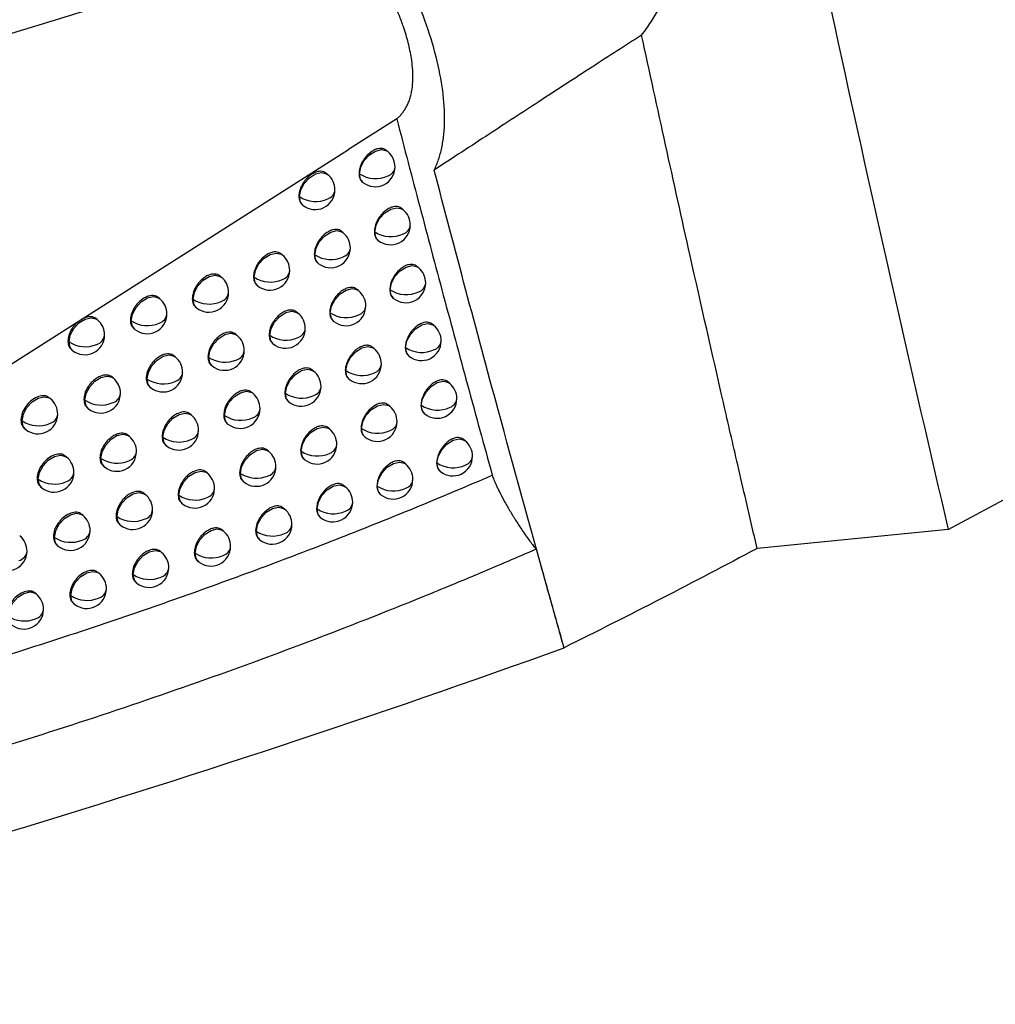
# Model space of a CAD drawing. Header units: millimetres. Extents: x 25 to 1229, y -261 to 1180.
# Tile 203 of 224: x 936 to 960, y 705 to 730. Entities that reach past the tile are written whole.
import ezdxf

# ---------------------------------------------------------------- set-up
doc = ezdxf.new("R2010")
doc.units = ezdxf.units.MM

msp = doc.modelspace()

# ---------------------------------------------------------------- linework, layer by layer
at = {"color": 7, "linetype": 'Continuous', "lineweight": 25}
for p, q in [((959.075, 717.208), (1048.229, 765.144)), ((945.098, 727.618), (943.875, 726.838)), ((924.633, 714.6), (943.877, 726.835)), ((944.869, 726.786), (944.822, 726.823)), ((943.347, 726.207), (943.303, 726.242)), ((944.145, 726.232), (944.154, 726.224)), ((944.23, 726.017), (944.243, 726.006)), ((942.618, 725.656), (942.632, 725.645)), ((942.704, 725.44), (942.72, 725.427)), ((945.256, 725.315), (945.209, 725.353)), ((943.736, 724.734), (943.691, 724.77)), ((944.532, 724.76), (944.541, 724.753)), ((944.617, 724.545), (944.63, 724.535)), ((942.201, 724.165), (942.16, 724.198)), ((943.008, 724.183), (943.021, 724.172)), ((943.094, 723.967), (943.11, 723.955)), ((945.646, 723.847), (945.598, 723.885)), ((940.652, 723.608), (940.613, 723.639)), ((941.47, 723.617), (941.486, 723.604)), ((941.556, 723.401), (941.575, 723.386)), ((944.128, 723.264), (944.083, 723.3)), ((944.923, 723.292), (944.931, 723.285)), ((939.088, 723.062), (939.052, 723.091)), ((939.917, 723.062), (939.937, 723.046)), ((945.008, 723.077), (945.02, 723.067)), ((940.004, 722.846), (940.025, 722.828)), ((942.595, 722.693), (942.554, 722.727)), ((943.401, 722.712), (943.413, 722.703)), ((937.509, 722.528), (937.477, 722.554)), ((938.349, 722.52), (938.373, 722.501)), ((938.373, 722.501), (938.373, 722.501)), ((943.486, 722.497), (943.502, 722.485)), ((938.437, 722.302), (938.462, 722.283)), ((946.039, 722.381), (945.991, 722.42)), ((936.767, 721.989), (936.795, 721.967)), ((936.795, 721.967), (936.795, 721.967)), ((941.049, 722.134), (941.01, 722.165)), ((941.865, 722.144), (941.881, 722.132)), ((941.951, 721.928), (941.969, 721.914)), ((936.856, 721.771), (936.883, 721.749)), ((944.523, 721.797), (944.478, 721.834)), ((945.316, 721.826), (945.324, 721.82)), ((939.488, 721.586), (939.452, 721.615)), ((940.314, 721.588), (940.334, 721.572)), ((945.401, 721.611), (945.413, 721.602)), ((940.401, 721.371), (940.422, 721.354)), ((942.993, 721.225), (942.95, 721.259)), ((943.796, 721.245), (943.808, 721.236)), ((937.912, 721.05), (937.879, 721.077)), ((938.75, 721.043), (938.773, 721.025)), ((938.773, 721.025), (938.773, 721.025)), ((943.882, 721.03), (943.897, 721.018)), ((946.435, 720.919), (946.386, 720.958)), ((938.837, 720.826), (938.861, 720.807)), ((941.448, 720.663), (941.409, 720.695)), ((936.322, 720.525), (936.292, 720.549)), ((937.171, 720.51), (937.197, 720.488)), ((937.197, 720.488), (937.197, 720.488)), ((942.263, 720.675), (942.278, 720.663)), ((942.349, 720.459), (942.366, 720.445)), ((937.259, 720.292), (937.286, 720.27)), ((944.921, 720.333), (944.875, 720.37)), ((945.712, 720.363), (945.72, 720.357)), ((935.577, 719.988), (935.607, 719.963)), ((939.89, 720.113), (939.853, 720.143)), ((940.715, 720.117), (940.734, 720.101)), ((945.797, 720.148), (945.809, 720.139)), ((935.666, 719.769), (935.696, 719.745)), ((940.802, 719.9), (940.822, 719.884)), ((943.393, 719.758), (943.35, 719.793)), ((944.195, 719.78), (944.206, 719.771)), ((938.318, 719.574), (938.284, 719.602)), ((939.153, 719.569), (939.175, 719.551)), ((939.175, 719.551), (939.175, 719.552)), ((944.28, 719.565), (944.295, 719.553)), ((946.834, 719.459), (946.784, 719.498)), ((939.24, 719.352), (939.264, 719.333)), ((941.851, 719.195), (941.811, 719.227)), ((942.663, 719.209), (942.678, 719.197)), ((936.731, 719.047), (936.7, 719.072)), ((937.577, 719.034), (937.603, 719.013)), ((937.603, 719.013), (937.603, 719.013)), ((942.749, 718.993), (942.767, 718.979)), ((937.665, 718.816), (937.691, 718.795)), ((945.321, 718.872), (945.275, 718.909)), ((946.112, 718.903), (946.119, 718.897)), ((946.196, 718.688), (946.207, 718.679)), ((935.986, 718.509), (936.016, 718.485)), ((936.016, 718.485), (936.016, 718.485)), ((940.295, 718.643), (940.258, 718.673)), ((941.118, 718.648), (941.136, 718.633)), ((936.075, 718.291), (936.105, 718.267)), ((941.205, 718.432), (941.225, 718.416)), ((943.796, 718.295), (943.752, 718.33)), ((944.596, 718.318), (944.607, 718.31)), ((938.726, 718.102), (938.691, 718.13)), ((939.559, 718.099), (939.58, 718.081)), ((939.58, 718.081), (939.58, 718.081)), ((944.681, 718.103), (944.695, 718.092)), ((939.646, 717.882), (939.669, 717.863)), ((942.256, 717.73), (942.216, 717.763)), ((943.067, 717.745), (943.081, 717.734)), ((937.142, 717.572), (937.111, 717.597)), ((937.986, 717.56), (938.011, 717.54)), ((938.011, 717.54), (938.011, 717.54)), ((943.153, 717.529), (943.169, 717.516)), ((938.074, 717.343), (938.099, 717.322)), ((940.703, 717.176), (940.666, 717.206)), ((959.075, 717.208), (954.836, 716.793)), ((936.398, 717.034), (936.427, 717.011)), ((936.427, 717.011), (936.427, 717.011)), ((941.524, 717.182), (941.541, 717.168)), ((941.61, 716.966), (941.63, 716.95)), ((936.487, 716.815), (936.516, 716.793)), ((939.136, 716.632), (939.101, 716.661)), ((939.967, 716.631), (939.988, 716.614)), ((939.988, 716.614), (939.988, 716.614)), ((940.055, 716.414), (940.077, 716.396)), ((937.556, 716.1), (937.524, 716.126)), ((938.397, 716.09), (938.422, 716.071)), ((938.422, 716.071), (938.422, 716.071)), ((938.485, 715.873), (938.51, 715.853)), ((935.961, 715.579), (935.932, 715.603)), ((936.813, 715.561), (936.841, 715.539)), ((936.841, 715.539), (936.841, 715.539)), ((936.902, 715.343), (936.93, 715.321)), ((949.326, 714.225), (949.34, 714.217))]:
    msp.add_line(p, q, dxfattribs=at)
at = {"color": 7, "linetype": 'Continuous', "lineweight": 25, "flags": 128}
for points in [[(944.154, 726.224), (944.187, 726.392), (944.276, 726.56), (944.407, 726.704), (944.561, 726.8), (944.715, 726.835), (944.844, 726.803), (944.869, 726.786)], [(942.632, 725.645), (942.665, 725.813), (942.753, 725.981), (942.885, 726.125), (943.039, 726.221), (943.192, 726.256), (943.321, 726.224), (943.347, 726.207)], [(944.243, 726.006), (944.183, 726.082), (944.154, 726.224)], [(942.72, 725.427), (942.66, 725.504), (942.632, 725.645)], [(944.541, 724.753), (944.574, 724.921), (944.663, 725.089), (944.794, 725.233), (944.949, 725.329), (945.102, 725.364), (945.231, 725.332), (945.256, 725.315)], [(943.021, 724.173), (943.054, 724.34), (943.143, 724.509), (943.274, 724.652), (943.428, 724.748), (943.581, 724.783), (943.711, 724.752), (943.736, 724.734)], [(944.63, 724.535), (944.57, 724.612), (944.541, 724.753)], [(941.486, 723.604), (941.519, 723.771), (941.608, 723.94), (941.739, 724.083), (941.893, 724.18), (942.047, 724.214), (942.176, 724.183), (942.201, 724.165)], [(943.11, 723.955), (943.05, 724.031), (943.021, 724.172)], [(944.931, 723.285), (944.964, 723.453), (945.053, 723.621), (945.184, 723.765), (945.338, 723.861), (945.492, 723.896), (945.621, 723.864), (945.646, 723.847)], [(939.937, 723.046), (939.97, 723.214), (940.058, 723.382), (940.19, 723.526), (940.344, 723.622), (940.497, 723.657), (940.626, 723.625), (940.652, 723.608)], [(941.486, 723.604), (941.486, 723.604), (941.486, 723.604), (941.486, 723.604), (941.486, 723.604), (941.486, 723.604), (941.486, 723.604), (941.486, 723.604), (941.486, 723.604)], [(941.575, 723.386), (941.515, 723.462), (941.486, 723.604)], [(943.413, 722.703), (943.446, 722.871), (943.535, 723.039), (943.666, 723.182), (943.82, 723.279), (943.974, 723.314), (944.103, 723.282), (944.128, 723.264)], [(945.02, 723.067), (944.96, 723.143), (944.931, 723.285)], [(938.373, 722.501), (938.406, 722.668), (938.494, 722.837), (938.626, 722.98), (938.78, 723.077), (938.933, 723.111), (939.063, 723.08), (939.088, 723.062)], [(939.937, 723.046), (939.937, 723.046), (939.937, 723.046), (939.937, 723.046), (939.937, 723.046), (939.937, 723.046), (939.937, 723.046), (939.937, 723.046), (939.937, 723.046)], [(940.025, 722.828), (939.965, 722.905), (939.937, 723.046)], [(941.881, 722.132), (941.913, 722.3), (942.002, 722.468), (942.134, 722.611), (942.288, 722.708), (942.441, 722.743), (942.57, 722.711), (942.595, 722.693)], [(943.502, 722.485), (943.442, 722.561), (943.413, 722.703)], [(936.795, 721.967), (936.827, 722.134), (936.916, 722.303), (937.047, 722.446), (937.202, 722.543), (937.355, 722.578), (937.484, 722.546), (937.509, 722.528)], [(938.462, 722.283), (938.402, 722.359), (938.373, 722.501)], [(945.324, 721.82), (945.357, 721.988), (945.446, 722.156), (945.577, 722.299), (945.731, 722.396), (945.885, 722.431), (946.014, 722.399), (946.039, 722.381)], [(940.334, 721.573), (940.366, 721.74), (940.455, 721.909), (940.587, 722.052), (940.741, 722.148), (940.894, 722.183), (941.023, 722.151), (941.049, 722.134)], [(936.883, 721.749), (936.823, 721.825), (936.795, 721.967)], [(941.969, 721.914), (941.909, 721.99), (941.881, 722.132)], [(943.808, 721.236), (943.841, 721.404), (943.93, 721.572), (944.061, 721.715), (944.215, 721.812), (944.368, 721.847), (944.498, 721.815), (944.523, 721.797)], [(945.413, 721.602), (945.353, 721.678), (945.324, 721.82)], [(938.773, 721.025), (938.805, 721.192), (938.894, 721.361), (939.026, 721.504), (939.18, 721.601), (939.333, 721.635), (939.462, 721.604), (939.488, 721.586)], [(940.334, 721.572), (940.334, 721.572), (940.334, 721.572), (940.334, 721.572), (940.334, 721.572), (940.334, 721.573), (940.334, 721.573), (940.334, 721.573), (940.334, 721.573)], [(940.422, 721.354), (940.362, 721.431), (940.334, 721.572)], [(942.278, 720.663), (942.311, 720.831), (942.399, 720.999), (942.531, 721.142), (942.685, 721.239), (942.838, 721.274), (942.967, 721.242), (942.993, 721.225)], [(943.897, 721.018), (943.837, 721.094), (943.808, 721.236)], [(937.197, 720.488), (937.23, 720.656), (937.319, 720.824), (937.45, 720.968), (937.604, 721.064), (937.758, 721.099), (937.887, 721.067), (937.912, 721.05)], [(938.861, 720.807), (938.801, 720.883), (938.773, 721.025)], [(945.72, 720.357), (945.753, 720.525), (945.842, 720.693), (945.973, 720.837), (946.127, 720.933), (946.28, 720.968), (946.41, 720.936), (946.435, 720.919)], [(940.734, 720.102), (940.766, 720.269), (940.855, 720.438), (940.987, 720.581), (941.141, 720.678), (941.294, 720.712), (941.423, 720.681), (941.448, 720.663)], [(935.607, 719.963), (935.64, 720.131), (935.729, 720.299), (935.86, 720.443), (936.014, 720.539), (936.168, 720.574), (936.297, 720.543), (936.322, 720.525)], [(937.286, 720.27), (937.226, 720.347), (937.197, 720.488)], [(942.366, 720.445), (942.306, 720.521), (942.278, 720.663)], [(944.206, 719.772), (944.239, 719.939), (944.327, 720.108), (944.459, 720.251), (944.613, 720.347), (944.766, 720.382), (944.895, 720.35), (944.921, 720.333)], [(945.809, 720.139), (945.749, 720.215), (945.72, 720.357)], [(935.696, 719.745), (935.636, 719.822), (935.607, 719.963)], [(939.175, 719.552), (939.208, 719.719), (939.297, 719.888), (939.428, 720.031), (939.582, 720.127), (939.736, 720.162), (939.865, 720.131), (939.89, 720.113)], [(940.734, 720.101), (940.734, 720.102), (940.734, 720.102), (940.734, 720.102), (940.734, 720.102), (940.734, 720.102), (940.734, 720.102), (940.734, 720.102), (940.734, 720.102)], [(940.822, 719.884), (940.762, 719.96), (940.734, 720.101)], [(942.678, 719.197), (942.711, 719.365), (942.799, 719.533), (942.931, 719.676), (943.085, 719.773), (943.238, 719.808), (943.368, 719.776), (943.393, 719.758)], [(944.295, 719.553), (944.234, 719.63), (944.206, 719.771)], [(937.603, 719.013), (937.635, 719.181), (937.724, 719.349), (937.856, 719.492), (938.01, 719.589), (938.163, 719.624), (938.292, 719.592), (938.318, 719.574)], [(939.264, 719.333), (939.204, 719.41), (939.175, 719.551)], [(946.119, 718.897), (946.151, 719.065), (946.24, 719.234), (946.372, 719.377), (946.526, 719.473), (946.679, 719.508), (946.808, 719.476), (946.834, 719.459)], [(941.136, 718.634), (941.169, 718.801), (941.258, 718.97), (941.389, 719.113), (941.543, 719.209), (941.697, 719.244), (941.826, 719.213), (941.851, 719.195)], [(942.767, 718.979), (942.707, 719.055), (942.678, 719.197)], [(936.016, 718.485), (936.049, 718.653), (936.137, 718.822), (936.269, 718.965), (936.423, 719.061), (936.576, 719.096), (936.705, 719.065), (936.731, 719.047)], [(937.691, 718.795), (937.631, 718.871), (937.603, 719.013)], [(939.58, 718.081), (939.613, 718.249), (939.702, 718.417), (939.833, 718.561), (939.987, 718.657), (940.141, 718.692), (940.27, 718.66), (940.295, 718.643)], [(944.607, 718.31), (944.639, 718.478), (944.728, 718.646), (944.86, 718.79), (945.014, 718.886), (945.167, 718.921), (945.296, 718.889), (945.321, 718.872)], [(946.207, 718.679), (946.147, 718.756), (946.119, 718.897)], [(936.105, 718.267), (936.045, 718.344), (936.016, 718.485)], [(941.136, 718.633), (941.136, 718.634), (941.136, 718.634), (941.136, 718.634), (941.136, 718.634), (941.136, 718.634), (941.136, 718.634), (941.136, 718.634), (941.136, 718.634)], [(941.225, 718.416), (941.165, 718.492), (941.136, 718.633)], [(943.081, 717.734), (943.114, 717.902), (943.202, 718.07), (943.334, 718.213), (943.488, 718.31), (943.641, 718.345), (943.77, 718.313), (943.796, 718.295)], [(944.695, 718.092), (944.635, 718.168), (944.607, 718.31)], [(938.011, 717.54), (938.043, 717.708), (938.132, 717.876), (938.264, 718.02), (938.418, 718.116), (938.571, 718.151), (938.7, 718.119), (938.726, 718.102)], [(939.669, 717.863), (939.609, 717.94), (939.58, 718.081)], [(941.541, 717.169), (941.574, 717.336), (941.663, 717.505), (941.794, 717.648), (941.949, 717.744), (942.102, 717.779), (942.231, 717.747), (942.256, 717.73)], [(943.169, 717.516), (943.109, 717.592), (943.081, 717.734)], [(936.427, 717.011), (936.46, 717.178), (936.548, 717.347), (936.68, 717.49), (936.834, 717.586), (936.987, 717.621), (937.117, 717.59), (937.142, 717.572)], [(938.099, 717.322), (938.039, 717.399), (938.011, 717.54)], [(939.988, 716.614), (940.021, 716.782), (940.11, 716.95), (940.241, 717.094), (940.395, 717.19), (940.549, 717.225), (940.678, 717.193), (940.703, 717.176)], [(936.516, 716.793), (936.456, 716.869), (936.427, 717.011)], [(941.541, 717.168), (941.541, 717.168), (941.541, 717.168), (941.541, 717.168), (941.541, 717.168), (941.541, 717.168), (941.541, 717.169), (941.541, 717.169), (941.541, 717.169)], [(941.63, 716.95), (941.57, 717.027), (941.541, 717.168)], [(954.836, 716.793), (954.497, 716.759), (954.231, 716.733)], [(938.422, 716.071), (938.454, 716.239), (938.543, 716.407), (938.674, 716.55), (938.829, 716.647), (938.982, 716.682), (939.111, 716.65), (939.136, 716.632)], [(940.077, 716.396), (940.017, 716.473), (939.988, 716.614)], [(936.841, 715.539), (936.874, 715.706), (936.962, 715.875), (937.094, 716.018), (937.248, 716.115), (937.401, 716.15), (937.53, 716.118), (937.556, 716.1)], [(938.51, 715.853), (938.45, 715.929), (938.422, 716.071)], [(935.246, 715.017), (935.279, 715.185), (935.368, 715.354), (935.499, 715.497), (935.653, 715.593), (935.807, 715.628), (935.936, 715.597), (935.961, 715.579)], [(936.93, 715.321), (936.869, 715.397), (936.841, 715.539)], [(949.332, 714.205), (949.329, 714.216), (949.326, 714.225)]]:
    msp.add_lwpolyline(points, dxfattribs=at)
at = {"color": 7, "linetype": 'Continuous', "lineweight": 25}
for centre, radius, start, end in [((944.556, 726.396), 0.5, 359.5611, 51.2257), ((943.034, 725.817), 0.5, 359.5037, 51.2257), ((944.564, 726.847), 0.745, 236.6744, 295.1733), ((944.563, 726.219), 0.409, 179.2182, 179.2558), ((944.556, 726.396), 0.5, 231.2257, 359.5611), ((944.796, 726.42), 0.262, 289.0008, 353.8121), ((943.034, 725.817), 0.5, 231.2257, 359.5037), ((943.27, 725.842), 0.265, 288.3392, 353.5754), ((943.042, 726.267), 0.745, 236.601, 294.7378), ((943.041, 725.64), 0.409, 179.2204, 179.2558), ((944.943, 724.925), 0.5, 359.5678, 51.2257), ((944.943, 724.925), 0.5, 231.2257, 359.5678), ((945.183, 724.949), 0.262, 289.0945, 353.8447), ((943.423, 724.344), 0.5, 359.5095, 51.2257), ((944.951, 725.376), 0.745, 236.6826, 295.234), ((944.95, 724.748), 0.409, 179.2179, 179.2558), ((943.431, 724.795), 0.745, 236.6084, 294.8043), ((943.43, 724.167), 0.409, 179.2197, 179.2558), ((943.423, 724.344), 0.5, 231.2257, 359.5095), ((943.66, 724.369), 0.265, 288.4418, 353.6107), ((941.888, 723.775), 0.5, 359.4609, 51.2257), ((941.888, 723.775), 0.5, 231.2257, 359.4609), ((942.122, 723.801), 0.268, 287.794, 353.3805), ((945.333, 723.457), 0.5, 359.5745, 51.2257), ((940.339, 723.218), 0.5, 359.4219, 51.2257), ((941.897, 724.225), 0.744, 236.5437, 294.3775), ((945.333, 723.457), 0.5, 231.2257, 359.5745), ((945.573, 723.481), 0.261, 289.1865, 353.8767), ((940.339, 723.218), 0.5, 231.2257, 359.4219), ((940.57, 723.245), 0.27, 287.1506, 353.1534), ((943.815, 722.874), 0.5, 359.5154, 51.2257), ((945.341, 723.908), 0.745, 236.6908, 295.2936), ((945.34, 723.28), 0.409, 179.2177, 179.2558), ((938.775, 722.672), 0.5, 359.3919, 51.2257), ((940.348, 723.667), 0.744, 236.4882, 293.9532), ((942.282, 722.304), 0.5, 359.4658, 51.2257), ((943.823, 723.325), 0.745, 236.616, 294.8697), ((943.822, 722.697), 0.409, 179.2191, 179.2558), ((943.815, 722.874), 0.5, 231.2257, 359.5154), ((944.052, 722.899), 0.264, 288.5427, 353.6455), ((937.196, 722.138), 0.5, 359.3708, 51.2257), ((938.784, 723.12), 0.744, 236.442, 293.5313), ((938.775, 722.672), 0.5, 231.2257, 359.3919), ((939.003, 722.701), 0.273, 286.5115, 352.9289), ((942.282, 722.304), 0.5, 231.2257, 359.4658), ((942.517, 722.33), 0.267, 287.9035, 353.418), ((945.726, 721.991), 0.5, 359.5815, 51.2257), ((937.206, 722.586), 0.743, 236.4048, 293.1115), ((937.196, 722.138), 0.5, 231.2257, 359.3708), ((937.422, 722.168), 0.276, 285.8765, 352.7064), ((940.736, 721.744), 0.5, 359.4256, 51.2257), ((942.291, 722.753), 0.745, 236.5504, 294.4485), ((942.29, 722.126), 0.409, 179.223, 179.2558), ((945.726, 721.991), 0.5, 231.2257, 359.5815), ((945.967, 722.015), 0.261, 289.2771, 353.9083), ((940.736, 721.744), 0.5, 231.2257, 359.4256), ((940.967, 721.771), 0.27, 287.2687, 353.1937), ((944.21, 721.407), 0.5, 359.5214, 51.2257), ((945.733, 722.443), 0.745, 236.6992, 295.3523), ((945.733, 721.814), 0.409, 179.2175, 179.2558), ((939.174, 721.196), 0.5, 359.3944, 51.2257), ((940.745, 722.193), 0.744, 236.494, 294.0299), ((939.174, 721.196), 0.5, 231.2257, 359.3944), ((939.404, 721.224), 0.273, 286.6379, 352.972), ((942.68, 720.835), 0.5, 359.4709, 51.2257), ((944.218, 721.858), 0.745, 236.6238, 294.934), ((944.217, 721.23), 0.409, 179.2185, 179.2558), ((944.21, 721.407), 0.5, 231.2257, 359.5214), ((944.448, 721.432), 0.264, 288.642, 353.6798), ((937.599, 720.66), 0.5, 359.3719, 51.2257), ((939.184, 721.644), 0.744, 236.4466, 293.6136), ((942.68, 720.835), 0.5, 231.2257, 359.4709), ((942.915, 720.86), 0.267, 288.0113, 353.455), ((946.122, 720.529), 0.5, 359.5885, 51.2257), ((936.009, 720.135), 0.5, 359.3579, 51.2257), ((937.609, 721.108), 0.743, 236.4083, 293.1994), ((937.599, 720.66), 0.5, 231.2257, 359.3719), ((937.825, 720.689), 0.276, 286.0111, 352.7524), ((941.135, 720.273), 0.5, 359.4296, 51.2257), ((942.688, 721.284), 0.745, 236.5574, 294.5185), ((942.687, 720.658), 0.409, 179.222, 179.2558), ((946.122, 720.529), 0.5, 231.2257, 359.5885), ((946.363, 720.553), 0.26, 289.366, 353.9394), ((941.135, 720.273), 0.5, 231.2257, 359.4296), ((941.368, 720.3), 0.269, 287.3848, 353.2333), ((944.608, 719.943), 0.5, 359.5277, 51.2257), ((946.129, 720.98), 0.745, 236.7077, 295.41), ((946.129, 720.352), 0.409, 179.2174, 179.2558), ((936.019, 720.582), 0.743, 236.3788, 292.7871), ((936.009, 720.135), 0.5, 231.2257, 359.3579), ((936.233, 720.166), 0.279, 285.3879, 352.5342), ((939.577, 719.723), 0.5, 359.3971, 51.2257), ((941.144, 720.722), 0.744, 236.5, 294.1054), ((944.608, 719.943), 0.5, 231.2257, 359.5277), ((944.846, 719.968), 0.263, 288.7395, 353.7135), ((939.577, 719.723), 0.5, 231.2257, 359.3971), ((939.807, 719.751), 0.272, 286.7623, 353.0144), ((943.08, 719.369), 0.5, 359.4762, 51.2257), ((944.616, 720.394), 0.745, 236.6316, 294.9973), ((944.615, 719.766), 0.409, 179.218, 179.2558), ((938.004, 719.185), 0.5, 359.3733, 51.2257), ((939.586, 720.171), 0.744, 236.4516, 293.6946), ((946.52, 719.069), 0.5, 359.5957, 51.2257), ((941.538, 718.805), 0.5, 359.4338, 51.2257), ((943.088, 719.818), 0.745, 236.5645, 294.5872), ((943.087, 719.192), 0.409, 179.2211, 179.2558), ((943.08, 719.369), 0.5, 231.2257, 359.4762), ((943.315, 719.394), 0.266, 288.1173, 353.4913), ((936.418, 718.657), 0.5, 359.3579, 51.2257), ((938.014, 719.632), 0.743, 236.412, 293.2858), ((938.004, 719.185), 0.5, 231.2257, 359.3733), ((938.231, 719.214), 0.275, 286.1436, 352.7976), ((946.52, 719.069), 0.5, 231.2257, 359.5957), ((946.762, 719.093), 0.26, 289.4535, 353.97), ((941.538, 718.805), 0.5, 231.2257, 359.4338), ((941.771, 718.832), 0.269, 287.4991, 353.2724), ((945.008, 718.482), 0.5, 359.5341, 51.2257), ((946.528, 719.521), 0.746, 236.7164, 295.4668), ((946.528, 718.892), 0.409, 179.2173, 179.2558), ((936.427, 719.104), 0.743, 236.3812, 292.879), ((936.418, 718.657), 0.5, 231.2257, 359.3579), ((936.642, 718.688), 0.278, 285.5284, 352.5824), ((939.982, 718.253), 0.5, 359.4002, 51.2257), ((941.547, 719.254), 0.744, 236.5062, 294.1796), ((945.008, 718.482), 0.5, 231.2257, 359.5341), ((945.247, 718.506), 0.263, 288.8355, 353.7468), ((939.982, 718.253), 0.5, 231.2257, 359.4002), ((940.212, 718.281), 0.272, 286.8847, 353.0562), ((943.483, 717.905), 0.5, 359.4817, 51.2257), ((945.016, 718.933), 0.745, 236.6397, 295.0596), ((945.016, 718.305), 0.409, 179.2176, 179.2558), ((938.412, 717.712), 0.5, 359.3751, 51.2257), ((939.991, 718.701), 0.744, 236.4568, 293.7742), ((938.412, 717.712), 0.5, 231.2257, 359.3751), ((938.64, 717.741), 0.275, 286.274, 352.8421), ((941.943, 717.34), 0.5, 359.4382, 51.2257), ((943.491, 718.355), 0.745, 236.5718, 294.6549), ((943.49, 717.728), 0.409, 179.2203, 179.2558), ((943.483, 717.905), 0.5, 231.2257, 359.4817), ((943.719, 717.931), 0.266, 288.2216, 353.5272), ((936.829, 717.182), 0.5, 359.3582, 51.2257), ((938.422, 718.16), 0.743, 236.416, 293.3709), ((941.943, 717.34), 0.5, 231.2257, 359.4382), ((942.177, 717.367), 0.268, 287.6115, 353.3108), ((935.231, 716.664), 0.5, 359.3492, 51.2257), ((936.839, 717.629), 0.743, 236.3839, 292.9694), ((936.829, 717.182), 0.5, 231.2257, 359.3582), ((937.054, 717.212), 0.277, 285.6666, 352.6297), ((940.39, 716.786), 0.5, 359.4034, 51.2257), ((941.952, 717.789), 0.744, 236.5126, 294.2526), ((940.39, 716.786), 0.5, 231.2257, 359.4034), ((940.621, 716.813), 0.271, 287.0052, 353.0972), ((935.231, 716.664), 0.5, 231.2257, 359.3492), ((935.453, 716.695), 0.28, 285.0624, 352.4184), ((938.823, 716.243), 0.5, 359.3771, 51.2257), ((940.399, 717.234), 0.744, 236.4622, 293.8525), ((938.823, 716.243), 0.5, 231.2257, 359.3771), ((939.051, 716.271), 0.274, 286.4023, 352.8859), ((937.243, 715.71), 0.5, 359.3588, 51.2257), ((938.833, 716.69), 0.744, 236.4203, 293.4545), ((937.243, 715.71), 0.5, 231.2257, 359.3588), ((937.468, 715.74), 0.277, 285.8027, 352.6763), ((935.648, 715.189), 0.5, 359.3484, 51.2257), ((937.252, 716.158), 0.743, 236.387, 293.0583), ((935.658, 715.636), 0.743, 236.3621, 292.6637), ((935.648, 715.189), 0.5, 231.2257, 359.3484), ((935.871, 715.22), 0.28, 285.2061, 352.4678)]:
    msp.add_arc(centre, radius, start, end, dxfattribs=at)
for points in [[(953.83, 741.242), (955.467, 733.14), (957.215, 725.129), (959.075, 717.208)], [(954.231, 716.733), (952.628, 715.877), (950.998, 715.038), (949.34, 714.217)], [(949.332, 714.205), (939.872, 710.796), (929.895, 707.782), (919.467, 705.182)]]:
    msp.add_open_spline(points, degree=3, dxfattribs=at)
for points, knots in [([(951.305, 729.737), (951.347, 729.793), (951.43, 729.904), (951.544, 730.073), (951.648, 730.242), (951.743, 730.411), (951.828, 730.58), (951.904, 730.748), (951.97, 730.917), (952.026, 731.085), (952.13, 731.455), (952.201, 732.033), (952.094, 732.783), (951.803, 733.491), (951.44, 734.023), (951.089, 734.417), (950.806, 734.693), (950.49, 734.964), (950.259, 735.134), (950.141, 735.221)], [0, 0, 0, 0, 0.029127, 0.057857, 0.086222, 0.114255, 0.141988, 0.169455, 0.196691, 0.22373, 0.250608, 0.37479, 0.500547, 0.622066, 0.750892, 0.810056, 0.871229, 0.934513, 1, 1, 1, 1]), ([(946.047, 726.318), (946.067, 726.361), (946.108, 726.448), (946.159, 726.587), (946.204, 726.732), (946.241, 726.884), (946.27, 727.042), (946.292, 727.208), (946.307, 727.38), (946.32, 727.737), (946.285, 728.317), (946.115, 729.175), (945.829, 730.102), (945.508, 730.887), (945.224, 731.491), (945.017, 731.897), (944.795, 732.307), (944.558, 732.72), (944.387, 732.996), (944.301, 733.135)], [0, 0, 0, 0, 0.031321, 0.06254, 0.09369, 0.124806, 0.155921, 0.18707, 0.218285, 0.249602, 0.374508, 0.499443, 0.624473, 0.749584, 0.799792, 0.849797, 0.899738, 0.949759, 1, 1, 1, 1]), ([(924.805, 726.591), (925.07, 726.673), (925.607, 726.839), (926.415, 727.086), (927.238, 727.336), (928.075, 727.59), (928.926, 727.846), (930.288, 728.255), (932.197, 728.828), (934.549, 729.538), (936.938, 730.27), (938.85, 730.871), (940.427, 731.38), (941.444, 731.714), (942.6, 732.101), (943.346, 732.36), (943.839, 732.53)], [0, 0, 0, 0, 0.039408, 0.079703, 0.120893, 0.162984, 0.205985, 0.249901, 0.370482, 0.499954, 0.617462, 0.749968, 0.808357, 0.87499, 0.917357, 1, 1, 1, 1]), ([(945.098, 727.618), (945.121, 727.638), (945.168, 727.678), (945.231, 727.748), (945.29, 727.826), (945.343, 727.914), (945.391, 728.012), (945.431, 728.12), (945.464, 728.24), (945.495, 728.401), (945.514, 728.621), (945.506, 728.885), (945.468, 729.194), (945.397, 729.535), (945.287, 729.904), (945.153, 730.268), (945.003, 730.618), (944.813, 731.004), (944.599, 731.395), (944.357, 731.791), (944.105, 732.169), (943.926, 732.412), (943.839, 732.53)], [0, 0, 0, 0, 0.0283251, 0.057484, 0.0874779, 0.1183079, 0.1499757, 0.1824838, 0.2158365, 0.2500267, 0.3088003, 0.3754221, 0.4245843, 0.5000111, 0.5726232, 0.6254266, 0.6902326, 0.7499967, 0.8167994, 0.8806942, 0.9417773, 1, 1, 1, 1]), ([(951.305, 729.737), (951.1, 729.605), (950.682, 729.337), (950.041, 728.923), (949.379, 728.493), (948.512, 727.928), (947.402, 727.202), (946.512, 726.622), (946.047, 726.318)], [0, 0, 0, 0, 0.119428, 0.242555, 0.369412, 0.500034, 0.738275, 1, 1, 1, 1]), ([(954.231, 716.733), (954.207, 716.834), (954.161, 717.035), (954.067, 717.437), (953.927, 718.041), (953.688, 719.072), (953.213, 721.137), (952.601, 723.839), (951.912, 726.942), (951.507, 728.81), (951.305, 729.737)], [0, 0, 0, 0, 0.023324, 0.046648, 0.093296, 0.163268, 0.285719, 0.571437, 0.787175, 1, 1, 1, 1]), ([(945.098, 727.618), (945.292, 726.876), (945.683, 725.383), (946.281, 723.136), (946.893, 720.867), (947.31, 719.35), (947.52, 718.587)], [0, 0, 0, 0, 0.245214, 0.493618, 0.745214, 1, 1, 1, 1]), ([(944.822, 726.823), (944.822, 726.823), (944.81, 726.841), (944.766, 726.855), (944.7, 726.871), (944.618, 726.862), (944.528, 726.829), (944.436, 726.772), (944.351, 726.696), (944.281, 726.612), (944.211, 726.501), (944.156, 726.368), (944.148, 726.274), (944.145, 726.232)], [0, 0, 0, 0, 0.0003591, 0.0829101, 0.1702876, 0.2624937, 0.3595299, 0.4613584, 0.5570049, 0.6464661, 0.7297398, 0.8771153, 1, 1, 1, 1]), ([(943.303, 726.242), (943.285, 726.254), (943.249, 726.277), (943.179, 726.29), (943.097, 726.283), (943.006, 726.25), (942.913, 726.194), (942.828, 726.119), (942.757, 726.036), (942.687, 725.926), (942.63, 725.793), (942.622, 725.699), (942.618, 725.656)], [0, 0, 0, 0, 0.082154, 0.169678, 0.262119, 0.359475, 0.460809, 0.556106, 0.645362, 0.728575, 0.876254, 1, 1, 1, 1]), ([(944.145, 726.232), (944.148, 726.188), (944.155, 726.097), (944.205, 726.045), (944.231, 726.018)], [0, 0, 0, 0, 0.486677, 1, 1, 1, 1]), ([(949.34, 714.217), (949.186, 714.765), (948.622, 716.767), (947.787, 719.793), (946.846, 723.28), (946.312, 725.311), (946.047, 726.318)], [0, 0, 0, 0, 0.136934, 0.50001, 0.751916, 1, 1, 1, 1]), ([(942.618, 725.656), (942.622, 725.612), (942.629, 725.521), (942.68, 725.468), (942.706, 725.442)], [0, 0, 0, 0, 0.48922, 1, 1, 1, 1]), ([(945.209, 725.353), (945.209, 725.353), (945.196, 725.371), (945.153, 725.385), (945.087, 725.401), (945.005, 725.391), (944.915, 725.358), (944.823, 725.301), (944.739, 725.225), (944.668, 725.141), (944.599, 725.03), (944.544, 724.897), (944.536, 724.803), (944.532, 724.76)], [0, 0, 0, 0, 0.000471, 0.083014, 0.170371, 0.262545, 0.359538, 0.461436, 0.557131, 0.646621, 0.729904, 0.877236, 1, 1, 1, 1]), ([(943.691, 724.77), (943.674, 724.781), (943.638, 724.805), (943.568, 724.818), (943.486, 724.81), (943.395, 724.777), (943.303, 724.721), (943.218, 724.646), (943.147, 724.563), (943.076, 724.452), (943.02, 724.319), (943.012, 724.225), (943.008, 724.183)], [0, 0, 0, 0, 0.082277, 0.169778, 0.26218, 0.359483, 0.460897, 0.556251, 0.645541, 0.728764, 0.876394, 1, 1, 1, 1]), ([(944.532, 724.76), (944.536, 724.716), (944.542, 724.626), (944.593, 724.573), (944.618, 724.547)], [0, 0, 0, 0, 0.48616, 1, 1, 1, 1]), ([(942.16, 724.198), (942.142, 724.21), (942.106, 724.234), (942.036, 724.247), (941.953, 724.24), (941.861, 724.208), (941.768, 724.152), (941.682, 724.079), (941.611, 723.996), (941.539, 723.887), (941.482, 723.754), (941.474, 723.66), (941.47, 723.617)], [0, 0, 0, 0, 0.081406, 0.169078, 0.261755, 0.359437, 0.460292, 0.555249, 0.644305, 0.727457, 0.875424, 1, 1, 1, 1]), ([(943.008, 724.183), (943.012, 724.139), (943.018, 724.048), (943.069, 723.995), (943.095, 723.968)], [0, 0, 0, 0, 0.48838, 1, 1, 1, 1]), ([(945.598, 723.885), (945.598, 723.885), (945.586, 723.903), (945.542, 723.917), (945.476, 723.933), (945.395, 723.923), (945.305, 723.89), (945.213, 723.832), (945.129, 723.757), (945.058, 723.672), (944.989, 723.561), (944.934, 723.428), (944.926, 723.334), (944.923, 723.292)], [0, 0, 0, 0, 0.00058, 0.083116, 0.170453, 0.262596, 0.359546, 0.461513, 0.557256, 0.646774, 0.730065, 0.877355, 1, 1, 1, 1]), ([(940.613, 723.638), (940.596, 723.65), (940.56, 723.674), (940.489, 723.688), (940.405, 723.682), (940.312, 723.651), (940.218, 723.596), (940.133, 723.524), (940.061, 723.442), (939.988, 723.333), (939.93, 723.2), (939.921, 723.106), (939.917, 723.062)], [0, 0, 0, 0, 0.080282, 0.168176, 0.261217, 0.359404, 0.459523, 0.553958, 0.642704, 0.725758, 0.874158, 1, 1, 1, 1]), ([(941.47, 723.617), (941.473, 723.572), (941.48, 723.482), (941.531, 723.429), (941.558, 723.402)], [0, 0, 0, 0, 0.492432, 1, 1, 1, 1]), ([(944.083, 723.3), (944.066, 723.312), (944.03, 723.335), (943.96, 723.348), (943.878, 723.34), (943.787, 723.308), (943.695, 723.251), (943.61, 723.176), (943.539, 723.092), (943.469, 722.982), (943.413, 722.849), (943.405, 722.755), (943.401, 722.712)], [0, 0, 0, 0, 0.082397, 0.169874, 0.262239, 0.359491, 0.460984, 0.556393, 0.645715, 0.728948, 0.87653, 1, 1, 1, 1]), ([(944.923, 723.292), (944.926, 723.248), (944.933, 723.157), (944.983, 723.105), (945.009, 723.078)], [0, 0, 0, 0, 0.485688, 1, 1, 1, 1]), ([(939.052, 723.09), (939.035, 723.102), (938.999, 723.126), (938.928, 723.141), (938.843, 723.136), (938.749, 723.105), (938.655, 723.052), (938.569, 722.981), (938.497, 722.9), (938.423, 722.793), (938.363, 722.659), (938.353, 722.564), (938.349, 722.52)], [0, 0, 0, 0, 0.07852, 0.166766, 0.260389, 0.359383, 0.458241, 0.551776, 0.639985, 0.722864, 0.871993, 1, 1, 1, 1]), ([(939.917, 723.062), (939.92, 723.017), (939.927, 722.926), (939.98, 722.874), (940.006, 722.848)], [0, 0, 0, 0, 0.500212, 1, 1, 1, 1]), ([(942.553, 722.727), (942.536, 722.739), (942.5, 722.762), (942.43, 722.776), (942.347, 722.769), (942.255, 722.737), (942.162, 722.681), (942.077, 722.607), (942.005, 722.524), (941.934, 722.415), (941.877, 722.281), (941.869, 722.187), (941.865, 722.144)], [0, 0, 0, 0, 0.081556, 0.169198, 0.261828, 0.359444, 0.460397, 0.555424, 0.644521, 0.727686, 0.875594, 1, 1, 1, 1]), ([(943.401, 722.712), (943.404, 722.668), (943.411, 722.578), (943.462, 722.525), (943.488, 722.498)], [0, 0, 0, 0, 0.487622, 1, 1, 1, 1]), ([(937.054, 722.496), (937.034, 722.482), (936.988, 722.447), (936.924, 722.377), (936.847, 722.271), (936.782, 722.135), (936.772, 722.035), (936.767, 721.989)], [0, 0, 0, 0, 0.1202212, 0.2865586, 0.4451638, 0.7378859, 1, 1, 1, 1]), ([(937.476, 722.554), (937.46, 722.565), (937.425, 722.59), (937.355, 722.606), (937.268, 722.601), (937.189, 722.579), (937.142, 722.552), (937.128, 722.543)], [0, 0, 0, 0, 0.183653, 0.404375, 0.639841, 0.890038, 1, 1, 1, 1]), ([(938.349, 722.52), (938.353, 722.473), (938.36, 722.382), (938.414, 722.33), (938.44, 722.305)], [0, 0, 0, 0, 0.51756, 1, 1, 1, 1]), ([(945.991, 722.42), (945.991, 722.42), (945.978, 722.438), (945.935, 722.452), (945.869, 722.468), (945.787, 722.458), (945.697, 722.425), (945.606, 722.367), (945.522, 722.291), (945.451, 722.206), (945.382, 722.095), (945.327, 721.962), (945.32, 721.869), (945.316, 721.826)], [0, 0, 0, 0, 0.000688, 0.083216, 0.170534, 0.262646, 0.359554, 0.461588, 0.557379, 0.646925, 0.730224, 0.877472, 1, 1, 1, 1]), ([(941.01, 722.165), (940.992, 722.177), (940.956, 722.201), (940.886, 722.215), (940.802, 722.208), (940.709, 722.177), (940.615, 722.122), (940.53, 722.049), (940.458, 721.968), (940.385, 721.859), (940.327, 721.726), (940.318, 721.631), (940.314, 721.588)], [0, 0, 0, 0, 0.080497, 0.168348, 0.26132, 0.359409, 0.459676, 0.554216, 0.643025, 0.726098, 0.874412, 1, 1, 1, 1]), ([(936.767, 721.989), (936.771, 721.936), (936.779, 721.845), (936.836, 721.797), (936.861, 721.776)], [0, 0, 0, 0, 0.5756261, 1, 1, 1, 1]), ([(941.865, 722.144), (941.868, 722.1), (941.875, 722.009), (941.926, 721.957), (941.952, 721.93)], [0, 0, 0, 0, 0.491146, 1, 1, 1, 1]), ([(944.478, 721.834), (944.466, 721.842), (944.443, 721.858), (944.402, 721.872), (944.355, 721.879), (944.302, 721.877), (944.244, 721.863), (944.154, 721.827), (944.038, 721.747), (943.921, 721.613), (943.845, 721.475), (943.804, 721.35), (943.799, 721.278), (943.796, 721.245)], [0, 0, 0, 0, 0.0545752, 0.1113221, 0.1702415, 0.2313343, 0.2946012, 0.3600426, 0.5190653, 0.6626101, 0.7906343, 0.9031046, 1, 1, 1, 1]), ([(945.316, 721.826), (945.319, 721.782), (945.326, 721.692), (945.376, 721.639), (945.402, 721.612)], [0, 0, 0, 0, 0.485257, 1, 1, 1, 1]), ([(939.451, 721.615), (939.434, 721.626), (939.398, 721.651), (939.327, 721.665), (939.243, 721.66), (939.149, 721.629), (939.055, 721.575), (938.969, 721.504), (938.896, 721.424), (938.823, 721.315), (938.763, 721.182), (938.754, 721.087), (938.75, 721.043)], [0, 0, 0, 0, 0.078923, 0.167088, 0.260577, 0.359386, 0.458564, 0.552327, 0.640673, 0.723597, 0.872541, 1, 1, 1, 1]), ([(940.314, 721.588), (940.318, 721.543), (940.325, 721.452), (940.377, 721.4), (940.403, 721.373)], [0, 0, 0, 0, 0.497792, 1, 1, 1, 1]), ([(942.95, 721.258), (942.933, 721.27), (942.897, 721.294), (942.827, 721.307), (942.744, 721.3), (942.652, 721.268), (942.559, 721.212), (942.474, 721.138), (942.403, 721.055), (942.332, 720.945), (942.275, 720.812), (942.266, 720.718), (942.263, 720.675)], [0, 0, 0, 0, 0.0817, 0.169314, 0.261898, 0.359451, 0.460498, 0.555591, 0.644728, 0.727905, 0.875757, 1, 1, 1, 1]), ([(943.796, 721.245), (943.8, 721.201), (943.806, 721.11), (943.857, 721.058), (943.883, 721.031)], [0, 0, 0, 0, 0.486935, 1, 1, 1, 1]), ([(937.878, 721.076), (937.862, 721.087), (937.827, 721.112), (937.756, 721.127), (937.67, 721.123), (937.575, 721.093), (937.481, 721.041), (937.396, 720.973), (937.324, 720.895), (937.248, 720.788), (937.185, 720.653), (937.175, 720.555), (937.171, 720.51)], [0, 0, 0, 0, 0.075546, 0.16439, 0.259004, 0.359382, 0.455512, 0.5471, 0.634142, 0.716636, 0.867324, 1, 1, 1, 1]), ([(938.75, 721.043), (938.753, 720.997), (938.76, 720.906), (938.814, 720.854), (938.84, 720.828)], [0, 0, 0, 0, 0.511949, 1, 1, 1, 1]), ([(946.386, 720.958), (946.386, 720.958), (946.374, 720.976), (946.33, 720.99), (946.264, 721.005), (946.183, 720.996), (946.093, 720.962), (946.002, 720.904), (945.917, 720.828), (945.847, 720.744), (945.778, 720.632), (945.724, 720.499), (945.716, 720.406), (945.712, 720.363)], [0, 0, 0, 0, 0.000794, 0.083314, 0.170613, 0.262695, 0.359563, 0.461663, 0.557501, 0.647074, 0.73038, 0.877588, 1, 1, 1, 1]), ([(941.409, 720.695), (941.392, 720.706), (941.356, 720.73), (941.285, 720.744), (941.202, 720.738), (941.109, 720.706), (941.015, 720.651), (940.93, 720.578), (940.858, 720.496), (940.785, 720.387), (940.727, 720.254), (940.719, 720.16), (940.715, 720.117)], [0, 0, 0, 0, 0.080696, 0.168508, 0.261415, 0.359414, 0.459816, 0.554452, 0.643318, 0.726409, 0.874644, 1, 1, 1, 1]), ([(936.287, 720.544), (936.281, 720.552), (936.247, 720.593), (936.139, 720.607), (935.985, 720.575), (935.826, 720.475), (935.692, 720.328), (935.597, 720.154), (935.584, 720.043), (935.577, 719.988)], [0, 0, 0, 0, 0.038647, 0.198872, 0.359098, 0.519323, 0.679549, 0.839774, 1, 1, 1, 1]), ([(937.171, 720.51), (937.175, 720.459), (937.182, 720.368), (937.238, 720.319), (937.263, 720.296)], [0, 0, 0, 0, 0.553318, 1, 1, 1, 1]), ([(942.263, 720.675), (942.266, 720.631), (942.273, 720.54), (942.324, 720.487), (942.35, 720.461)], [0, 0, 0, 0, 0.49, 1, 1, 1, 1]), ([(939.853, 720.142), (939.836, 720.154), (939.8, 720.178), (939.729, 720.192), (939.645, 720.187), (939.551, 720.156), (939.457, 720.102), (939.371, 720.03), (939.299, 719.95), (939.226, 719.841), (939.166, 719.708), (939.157, 719.613), (939.153, 719.569)], [0, 0, 0, 0, 0.07927, 0.167366, 0.260741, 0.359389, 0.45883, 0.552781, 0.641239, 0.724199, 0.872992, 1, 1, 1, 1]), ([(944.875, 720.37), (944.875, 720.37), (944.863, 720.388), (944.819, 720.402), (944.753, 720.418), (944.67, 720.409), (944.58, 720.376), (944.487, 720.319), (944.403, 720.244), (944.332, 720.16), (944.262, 720.05), (944.207, 719.917), (944.198, 719.823), (944.195, 719.78)], [0, 0, 0, 0, 0.000053, 0.082626, 0.170059, 0.262353, 0.359508, 0.461151, 0.556666, 0.646051, 0.729302, 0.876792, 1, 1, 1, 1]), ([(945.712, 720.363), (945.716, 720.319), (945.722, 720.229), (945.772, 720.176), (945.798, 720.149)], [0, 0, 0, 0, 0.4848631, 1, 1, 1, 1]), ([(935.577, 719.988), (935.579, 719.959), (935.581, 719.902), (935.61, 719.832), (935.64, 719.788), (935.663, 719.773), (935.667, 719.771)], [0, 0, 0, 0, 0.31657, 0.62888, 0.93693, 1, 1, 1, 1]), ([(940.715, 720.117), (940.718, 720.072), (940.725, 719.981), (940.777, 719.928), (940.803, 719.902)], [0, 0, 0, 0, 0.495702, 1, 1, 1, 1]), ([(943.35, 719.793), (943.333, 719.804), (943.297, 719.828), (943.226, 719.841), (943.144, 719.834), (943.052, 719.802), (942.96, 719.745), (942.874, 719.671), (942.803, 719.588), (942.732, 719.478), (942.675, 719.345), (942.667, 719.251), (942.663, 719.209)], [0, 0, 0, 0, 0.081838, 0.169425, 0.261965, 0.359458, 0.460595, 0.555752, 0.644926, 0.728115, 0.875913, 1, 1, 1, 1]), ([(944.195, 719.78), (944.198, 719.736), (944.205, 719.646), (944.255, 719.593), (944.281, 719.566)], [0, 0, 0, 0, 0.486312, 1, 1, 1, 1]), ([(938.283, 719.601), (938.267, 719.612), (938.231, 719.637), (938.16, 719.652), (938.075, 719.648), (937.98, 719.618), (937.886, 719.565), (937.801, 719.496), (937.728, 719.417), (937.653, 719.31), (937.591, 719.175), (937.581, 719.079), (937.577, 719.034)], [0, 0, 0, 0, 0.076534, 0.165179, 0.259463, 0.35938, 0.456591, 0.54895, 0.636455, 0.719103, 0.869173, 1, 1, 1, 1]), ([(939.153, 719.569), (939.156, 719.523), (939.163, 719.433), (939.216, 719.38), (939.243, 719.355)], [0, 0, 0, 0, 0.507395, 1, 1, 1, 1]), ([(946.784, 719.498), (946.784, 719.498), (946.772, 719.516), (946.729, 719.53), (946.663, 719.546), (946.581, 719.536), (946.492, 719.503), (946.4, 719.444), (946.316, 719.368), (946.246, 719.283), (946.177, 719.172), (946.123, 719.039), (946.115, 718.945), (946.112, 718.903)], [0, 0, 0, 0, 0.000898, 0.083411, 0.170691, 0.262744, 0.359571, 0.461737, 0.557621, 0.647221, 0.730535, 0.877702, 1, 1, 1, 1]), ([(941.811, 719.227), (941.794, 719.239), (941.758, 719.263), (941.687, 719.276), (941.604, 719.27), (941.511, 719.238), (941.418, 719.183), (941.332, 719.11), (941.26, 719.028), (941.188, 718.919), (941.131, 718.786), (941.122, 718.691), (941.118, 718.648)], [0, 0, 0, 0, 0.080883, 0.168658, 0.261504, 0.35942, 0.459946, 0.55467, 0.643588, 0.726697, 0.874858, 1, 1, 1, 1]), ([(942.663, 719.209), (942.667, 719.164), (942.673, 719.074), (942.724, 719.021), (942.751, 718.994)], [0, 0, 0, 0, 0.488977, 1, 1, 1, 1]), ([(936.695, 719.067), (936.689, 719.074), (936.655, 719.115), (936.547, 719.129), (936.394, 719.097), (936.234, 718.997), (936.101, 718.85), (936.006, 718.676), (935.993, 718.565), (935.986, 718.509)], [0, 0, 0, 0, 0.038647, 0.198872, 0.359098, 0.519323, 0.679549, 0.839774, 1, 1, 1, 1]), ([(937.577, 719.034), (937.581, 718.985), (937.588, 718.894), (937.643, 718.843), (937.669, 718.82)], [0, 0, 0, 0, 0.5382225, 1, 1, 1, 1]), ([(945.275, 718.909), (945.275, 718.909), (945.263, 718.926), (945.219, 718.941), (945.153, 718.957), (945.071, 718.948), (944.98, 718.915), (944.888, 718.858), (944.804, 718.783), (944.733, 718.698), (944.663, 718.588), (944.608, 718.455), (944.6, 718.361), (944.596, 718.318)], [0, 0, 0, 0, 0.0001713, 0.0827361, 0.1701473, 0.2624067, 0.3595151, 0.4612312, 0.5567984, 0.6462133, 0.7294737, 0.8769189, 1, 1, 1, 1]), ([(940.258, 718.672), (940.241, 718.684), (940.205, 718.708), (940.134, 718.723), (940.05, 718.717), (939.956, 718.686), (939.862, 718.632), (939.776, 718.56), (939.704, 718.479), (939.631, 718.37), (939.572, 718.237), (939.563, 718.142), (939.559, 718.099)], [0, 0, 0, 0, 0.079576, 0.167611, 0.260884, 0.359393, 0.459056, 0.553166, 0.641718, 0.724709, 0.873374, 1, 1, 1, 1]), ([(946.112, 718.903), (946.115, 718.859), (946.121, 718.769), (946.171, 718.716), (946.197, 718.689)], [0, 0, 0, 0, 0.484503, 1, 1, 1, 1]), ([(925.47, 711.334), (925.831, 711.421), (926.552, 711.595), (927.627, 711.865), (928.694, 712.141), (929.754, 712.423), (930.807, 712.713), (931.852, 713.009), (932.89, 713.312), (933.92, 713.621), (934.943, 713.937), (935.957, 714.259), (936.964, 714.587), (937.964, 714.921), (938.955, 715.262), (939.939, 715.608), (940.914, 715.96), (941.882, 716.319), (942.842, 716.682), (943.794, 717.052), (944.737, 717.427), (945.673, 717.808), (946.601, 718.194), (947.214, 718.456), (947.52, 718.587)], [0, 0, 0, 0, 0.0466296, 0.0931563, 0.1395786, 0.1858954, 0.2321052, 0.2782067, 0.3241986, 0.3700794, 0.415848, 0.4615028, 0.5070425, 0.5524659, 0.5977715, 0.6429579, 0.6880239, 0.7329681, 0.7777891, 0.8224856, 0.8670562, 0.9114998, 0.9558148, 1, 1, 1, 1]), ([(935.986, 718.509), (935.988, 718.484), (935.99, 718.427), (936.017, 718.349), (936.057, 718.312), (936.077, 718.294)], [0, 0, 0, 0, 0.274984, 0.633736, 1, 1, 1, 1]), ([(941.118, 718.648), (941.121, 718.603), (941.128, 718.513), (941.18, 718.46), (941.206, 718.433)], [0, 0, 0, 0, 0.493883, 1, 1, 1, 1]), ([(947.52, 718.587), (947.525, 718.569), (947.536, 718.531), (947.56, 718.469), (947.59, 718.398), (947.626, 718.318), (947.668, 718.23), (947.738, 718.093), (947.839, 717.904), (947.977, 717.665), (948.124, 717.425), (948.26, 717.217), (948.375, 717.049), (948.468, 716.921), (948.551, 716.812), (948.607, 716.747), (948.633, 716.718)], [0, 0, 0, 0, 0.0318212, 0.0674144, 0.106939, 0.150511, 0.198217, 0.2501229, 0.3715549, 0.4998966, 0.6281023, 0.7496071, 0.8263439, 0.8934307, 0.9511615, 1, 1, 1, 1]), ([(943.752, 718.33), (943.735, 718.342), (943.699, 718.365), (943.629, 718.378), (943.547, 718.371), (943.455, 718.338), (943.362, 718.282), (943.277, 718.208), (943.206, 718.125), (943.135, 718.015), (943.079, 717.882), (943.071, 717.788), (943.067, 717.745)], [0, 0, 0, 0, 0.081971, 0.169532, 0.26203, 0.359466, 0.460689, 0.555908, 0.645118, 0.728317, 0.876063, 1, 1, 1, 1]), ([(944.596, 718.318), (944.599, 718.274), (944.606, 718.184), (944.656, 718.131), (944.682, 718.104)], [0, 0, 0, 0, 0.485747, 1, 1, 1, 1]), ([(938.691, 718.129), (938.674, 718.14), (938.639, 718.165), (938.568, 718.18), (938.482, 718.175), (938.388, 718.145), (938.294, 718.092), (938.208, 718.022), (938.135, 717.943), (938.061, 717.835), (937.999, 717.701), (937.99, 717.605), (937.986, 717.56)], [0, 0, 0, 0, 0.0772824, 0.1657771, 0.259811, 0.3593799, 0.4573031, 0.5501711, 0.6379806, 0.7207283, 0.8703921, 1, 1, 1, 1]), ([(939.559, 718.099), (939.562, 718.053), (939.569, 717.962), (939.622, 717.91), (939.648, 717.884)], [0, 0, 0, 0, 0.503636, 1, 1, 1, 1]), ([(942.216, 717.762), (942.198, 717.774), (942.162, 717.798), (942.092, 717.811), (942.009, 717.805), (941.916, 717.773), (941.823, 717.718), (941.738, 717.644), (941.666, 717.562), (941.594, 717.453), (941.536, 717.32), (941.528, 717.225), (941.524, 717.182)], [0, 0, 0, 0, 0.081058, 0.168798, 0.261588, 0.359426, 0.460068, 0.554874, 0.643841, 0.726964, 0.875057, 1, 1, 1, 1]), ([(943.067, 717.745), (943.07, 717.701), (943.077, 717.61), (943.128, 717.557), (943.154, 717.53)], [0, 0, 0, 0, 0.48806, 1, 1, 1, 1]), ([(937.106, 717.592), (937.1, 717.6), (937.066, 717.641), (936.958, 717.655), (936.805, 717.622), (936.646, 717.522), (936.513, 717.375), (936.418, 717.2), (936.405, 717.089), (936.398, 717.034)], [0, 0, 0, 0, 0.038647, 0.198872, 0.359098, 0.519323, 0.679549, 0.839774, 1, 1, 1, 1]), ([(937.986, 717.56), (937.989, 717.513), (937.996, 717.422), (938.051, 717.371), (938.077, 717.346)], [0, 0, 0, 0, 0.52736, 1, 1, 1, 1]), ([(940.665, 717.206), (940.648, 717.217), (940.612, 717.242), (940.541, 717.256), (940.457, 717.25), (940.364, 717.219), (940.27, 717.164), (940.184, 717.092), (940.112, 717.011), (940.039, 716.902), (939.98, 716.769), (939.972, 716.674), (939.967, 716.631)], [0, 0, 0, 0, 0.079849, 0.1678295, 0.2610133, 0.3593976, 0.4592529, 0.5534995, 0.6421334, 0.7251509, 0.873704, 1, 1, 1, 1]), ([(936.398, 717.034), (936.403, 716.982), (936.41, 716.891), (936.467, 716.842), (936.492, 716.821)], [0, 0, 0, 0, 0.568571, 1, 1, 1, 1]), ([(941.524, 717.182), (941.527, 717.138), (941.534, 717.047), (941.586, 716.994), (941.612, 716.968)], [0, 0, 0, 0, 0.492291, 1, 1, 1, 1]), ([(924.382, 708.827), (924.919, 708.949), (925.45, 709.073), (926.513, 709.328), (927.042, 709.458), (928.625, 709.856), (929.673, 710.132), (932.795, 710.992), (934.849, 711.608), (938.897, 712.924), (940.889, 713.625), (943.829, 714.738), (944.802, 715.119), (946.248, 715.707), (946.728, 715.906), (947.683, 716.308), (948.158, 716.511), (948.633, 716.718)], [0, 0, 0, 0, 0.0625, 0.0625, 0.125, 0.125, 0.25, 0.25, 0.5, 0.5, 0.75, 0.75, 0.875, 0.875, 0.9375, 0.9375, 1, 1, 1, 1]), ([(939.101, 716.66), (939.084, 716.672), (939.049, 716.696), (938.978, 716.711), (938.892, 716.706), (938.798, 716.676), (938.704, 716.622), (938.618, 716.552), (938.546, 716.472), (938.472, 716.364), (938.411, 716.231), (938.401, 716.135), (938.397, 716.09)], [0, 0, 0, 0, 0.077876, 0.166251, 0.260088, 0.359381, 0.457816, 0.55105, 0.639078, 0.721898, 0.871269, 1, 1, 1, 1]), ([(948.633, 716.718), (948.69, 716.51), (948.805, 716.094), (948.979, 715.474), (949.153, 714.851), (949.267, 714.437), (949.326, 714.225)], [0, 0, 0, 0, 0.249999, 0.499998, 0.74428, 1, 1, 1, 1]), ([(939.967, 716.631), (939.971, 716.586), (939.978, 716.495), (940.03, 716.442), (940.057, 716.416)], [0, 0, 0, 0, 0.500491, 1, 1, 1, 1]), ([(937.52, 716.12), (937.513, 716.128), (937.48, 716.169), (937.372, 716.183), (937.219, 716.15), (937.06, 716.05), (936.927, 715.903), (936.833, 715.728), (936.82, 715.617), (936.813, 715.561)], [0, 0, 0, 0, 0.038647, 0.198872, 0.359098, 0.519323, 0.679549, 0.839774, 1, 1, 1, 1]), ([(938.397, 716.09), (938.401, 716.043), (938.408, 715.953), (938.462, 715.901), (938.488, 715.876)], [0, 0, 0, 0, 0.519195, 1, 1, 1, 1]), ([(935.927, 715.598), (935.92, 715.606), (935.887, 715.647), (935.778, 715.661), (935.624, 715.629), (935.465, 715.529), (935.331, 715.383), (935.236, 715.209), (935.222, 715.098), (935.215, 715.043)], [0, 0, 0, 0, 0.038647, 0.198872, 0.359098, 0.519323, 0.679549, 0.839774, 1, 1, 1, 1]), ([(936.813, 715.561), (936.814, 715.534), (936.817, 715.481), (936.843, 715.402), (936.883, 715.369), (936.907, 715.349)], [0, 0, 0, 0, 0.295354, 0.587676, 1, 1, 1, 1])]:
    msp.add_open_spline(points, degree=3, knots=knots, dxfattribs=at)

doc.saveas('drawing.dxf')
